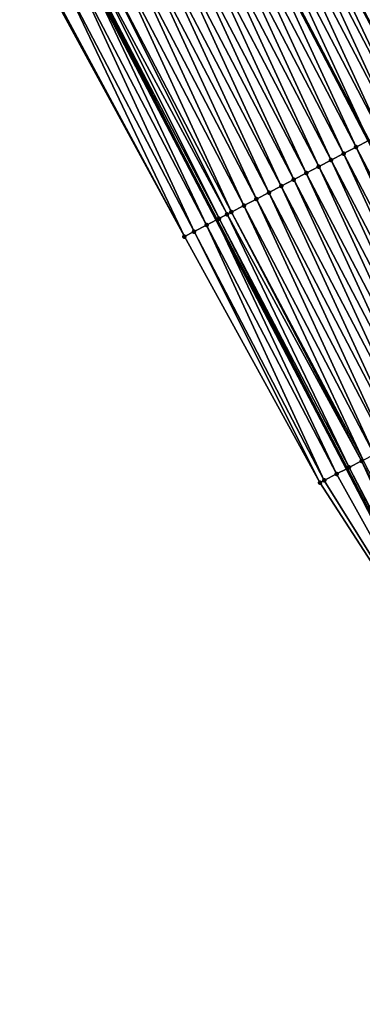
# Model space of a CAD drawing. Header units: feet. Extents: x 2007189 to 2022806, y 818621 to 837694.
# Tile 68 of 256: x 2013385 to 2013409, y 822920 to 822990. Entities that reach past the tile are written whole.
import ezdxf

# ---------------------------------------------------------------- set-up
doc = ezdxf.new("R2010")
doc.units = ezdxf.units.FT
doc.header["$MEASUREMENT"] = 0
for name, color, linetype, lineweight in [('EP_Travel Lane', 172, 'Continuous', 53), ('Road Shots', 141, 'Continuous', 100), ('Road X-Section', 40, 'Continuous', 13), ('STRIPING', 60, 'Continuous', 53)]:
    doc.layers.add(name, color=color, linetype=linetype, lineweight=lineweight)
doc.layers.add('I-77-MM17-21_SB-Surface-Border', color=7, linetype='Continuous')
doc.layers.add('I-77-MM17-21_SB-Surface-TIN', color=7, linetype='Continuous')

msp = doc.modelspace()

# ---------------------------------------------------------------- linework, layer by layer
at = {"layer": 'EP_Travel Lane'}
msp.add_polyline3d([(2013278.727651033, 823206.1892330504, 293.1254736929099), (2013287.962412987, 823188.4506579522, 292.8723417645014), (2013297.196568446, 823170.7132478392, 292.5287179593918), (2013306.430844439, 823152.9756061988, 292.2030764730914), (2013315.665312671, 823135.2375952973, 291.9061199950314), (2013324.899890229, 823117.4993743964, 291.6254835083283), (2013334.168931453, 823099.7502717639, 291.3403207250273), (2013343.426680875, 823082.024133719, 291.0607930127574), (2013352.683944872, 823064.2983680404, 290.7755883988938), (2013361.941192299, 823046.5720240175, 290.4923949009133), (2013371.198365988, 823028.8458211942, 290.1983324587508), (2013380.455628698, 823011.1194479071, 289.9173914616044), (2013389.7127102, 822993.393421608, 289.6097536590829), (2013398.969839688, 822975.6673034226, 289.3091916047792), (2013408.226910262, 822957.9412980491, 288.9999449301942), (2013417.48404017, 822940.2151790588, 288.6994390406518), (2013426.741229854, 822922.4889456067, 288.4077361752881), (2013435.998542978, 822904.7624757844, 288.1342228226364), (2013445.237817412, 822887.0430742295, 287.8475773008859), (2013454.471362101, 822869.304391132, 287.5629435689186), (2013463.704916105, 822851.5656901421, 287.2798097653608)], dxfattribs=at)
at = {"layer": 'I-77-MM17-21_SB-Surface-Border', "color": 3, "linetype": 'Continuous', "lineweight": -3}
msp.add_polyline3d([(2013462.69281233, 822851.0395398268, 287.2435409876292), (2013454.12927008, 822869.1265608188, 287.5500925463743), (2013444.488624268, 822886.653549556, 287.8240622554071), (2013435.615750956, 822904.5627418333, 288.1238318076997), (2013424.040171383, 822921.0804447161, 288.2822833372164), (2013417.231539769, 822940.0834799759, 288.6894989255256), (2013406.327561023, 822956.9507653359, 288.9173601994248), (2013396.685802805, 822974.4763016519, 289.2008140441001), (2013387.127419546, 822992.0453905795, 289.4835567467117), (2013376.196490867, 823008.8988237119, 289.6980120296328), (2013366.421437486, 823026.3549787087, 289.9675840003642), (2013357.681233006, 823044.3510062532, 290.2708755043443), (2013348.424108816, 823062.0771142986, 290.5722194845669), (2013339.166972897, 823079.8026264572, 290.8545330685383), (2013329.405284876, 823097.2660759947, 291.101665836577), (2013320.537554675, 823115.2385747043, 291.403838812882), (2013311.901293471, 823133.2869192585, 291.7122090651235), (2013303.252681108, 823151.3287658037, 292.0258912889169), (2013295.264537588, 823169.7116645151, 292.4488874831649), (2013287.868444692, 823188.4019344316, 292.869037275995), (2013277.78702232, 823205.7012820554, 293.1061810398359)], dxfattribs=at)
at = {"layer": 'I-77-MM17-21_SB-Surface-TIN', "color": 128, "linetype": 'Continuous', "lineweight": -3}
for points in [[(2013416.873786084, 822985.0118098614, 289.6410163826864), (2013408.503143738, 823003.2006813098, 289.9535465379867), (2013407.61661809, 823002.7380017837, 289.9359165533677)], [(2013417.760297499, 822985.4745166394, 289.6565496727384), (2013409.389684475, 823003.6633319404, 289.9733991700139), (2013408.503143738, 823003.2006813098, 289.9535465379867)], [(2013416.873786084, 822985.0118098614, 289.6410163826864), (2013417.760297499, 822985.4745166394, 289.6565496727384), (2013408.503143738, 823003.2006813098, 289.9535465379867)], [(2013415.98727164, 822984.5491088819, 289.6250370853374), (2013407.61661809, 823002.7380017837, 289.9359165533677), (2013406.730099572, 823002.2753086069, 289.9193365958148)], [(2013415.98727164, 822984.5491088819, 289.6250370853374), (2013416.873786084, 822985.0118098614, 289.6410163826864), (2013407.61661809, 823002.7380017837, 289.9359165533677)], [(2013414.214195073, 822983.6237982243, 289.5860555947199), (2013405.843590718, 823001.8125969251, 289.9041800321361), (2013404.957102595, 823001.3498455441, 289.8920771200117)], [(2013415.100743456, 822984.0864342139, 289.6070339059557), (2013406.730099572, 823002.2753086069, 289.9193365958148), (2013405.843590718, 823001.8125969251, 289.9041800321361)], [(2013414.214195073, 822983.6237982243, 289.5860555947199), (2013415.100743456, 822984.0864342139, 289.6070339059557), (2013405.843590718, 823001.8125969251, 289.9041800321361)], [(2013415.100743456, 822984.0864342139, 289.6070339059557), (2013415.98727164, 822984.5491088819, 289.6250370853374), (2013406.730099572, 823002.2753086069, 289.9193365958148)], [(2013413.327651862, 822983.1611523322, 289.5658389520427), (2013404.957102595, 823001.3498455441, 289.8920771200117), (2013404.070648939, 823000.8870281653, 289.8850507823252)], [(2013413.327651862, 822983.1611523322, 289.5658389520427), (2013414.214195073, 822983.6237982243, 289.5860555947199), (2013404.957102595, 823001.3498455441, 289.8920771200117)], [(2013411.554630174, 822982.2357365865, 289.5349408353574), (2013403.184127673, 823000.4243402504, 289.8680660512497), (2013402.297610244, 822999.9616449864, 289.8516466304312)], [(2013412.441144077, 822982.6984386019, 289.5508404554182), (2013403.894511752, 823000.7950886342, 289.8823443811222), (2013403.184127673, 823000.4243402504, 289.8680660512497)], [(2013411.554630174, 822982.2357365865, 289.5349408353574), (2013412.441144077, 822982.6984386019, 289.5508404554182), (2013403.184127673, 823000.4243402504, 289.8680660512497)], [(2013413.327651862, 822983.1611523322, 289.5658389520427), (2013404.070648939, 823000.8870281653, 289.8850507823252), (2013403.894511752, 823000.7950886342, 289.8823443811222)], [(2013412.441144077, 822982.6984386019, 289.5508404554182), (2013413.327651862, 822983.1611523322, 289.5658389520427), (2013403.894511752, 823000.7950886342, 289.8823443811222)], [(2013410.668115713, 822981.77303564, 289.5189590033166), (2013402.297610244, 822999.9616449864, 289.8516466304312), (2013401.411068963, 822999.4989953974, 289.8317138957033)], [(2013410.668115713, 822981.77303564, 289.5189590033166), (2013411.554630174, 822982.2357365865, 289.5349408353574), (2013402.297610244, 822999.9616449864, 289.8516466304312)], [(2013408.895113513, 822980.84758258, 289.490931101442), (2013400.524497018, 822999.0364018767, 289.8074247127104), (2013399.637985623, 822998.5736977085, 289.7917338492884)], [(2013401.411068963, 822999.4989953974, 289.8317138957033), (2013400.524497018, 822999.0364018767, 289.8074247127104), (2013409.781616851, 822981.3103021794, 289.5054345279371)], [(2013408.895113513, 822980.84758258, 289.490931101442), (2013409.781616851, 822981.3103021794, 289.5054345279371), (2013400.524497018, 822999.0364018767, 289.8074247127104)], [(2013410.668115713, 822981.77303564, 289.5189590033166), (2013401.411068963, 822999.4989953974, 289.8317138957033), (2013409.781616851, 822981.3103021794, 289.5054345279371)], [(2013408.008608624, 822980.384863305, 289.4763590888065), (2013399.637985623, 822998.5736977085, 289.7917338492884), (2013398.751503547, 822998.1109347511, 289.7805214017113)], [(2013408.008608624, 822980.384863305, 289.4763590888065), (2013408.895113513, 822980.84758258, 289.490931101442), (2013399.637985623, 822998.5736977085, 289.7917338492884)], [(2013406.235582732, 822979.4594556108, 289.4448416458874), (2013397.864992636, 822997.6482270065, 289.7650619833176), (2013396.978479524, 822997.1855234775, 289.7492783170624)], [(2013407.122098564, 822979.9221539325, 289.4610253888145), (2013398.751503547, 822998.1109347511, 289.7805214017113), (2013397.864992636, 822997.6482270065, 289.7650619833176)], [(2013406.235582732, 822979.4594556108, 289.4448416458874), (2013407.122098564, 822979.9221539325, 289.4610253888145), (2013397.864992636, 822997.6482270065, 289.7650619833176)], [(2013407.122098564, 822979.9221539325, 289.4610253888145), (2013408.008608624, 822980.384863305, 289.4763590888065), (2013398.751503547, 822998.1109347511, 289.7805214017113)], [(2013405.349091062, 822978.9967110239, 289.4322166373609), (2013396.978479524, 822997.1855234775, 289.7492783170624), (2013396.091971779, 822996.7228096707, 289.7342852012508)], [(2013405.349091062, 822978.9967110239, 289.4322166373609), (2013406.235582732, 822979.4594556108, 289.4448416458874), (2013396.978479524, 822997.1855234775, 289.7492783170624)], [(2013403.5761092, 822978.0712190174, 289.4071844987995), (2013395.205469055, 822996.2600862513, 289.7200314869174), (2013394.318969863, 822995.7973560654, 289.7062982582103)], [(2013404.462608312, 822978.5339493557, 289.4209055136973), (2013396.091971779, 822996.7228096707, 289.7342852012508), (2013395.205469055, 822996.2600862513, 289.7200314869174)], [(2013403.5761092, 822978.0712190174, 289.4071844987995), (2013404.462608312, 822978.5339493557, 289.4209055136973), (2013395.205469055, 822996.2600862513, 289.7200314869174)], [(2013404.462608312, 822978.5339493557, 289.4209055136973), (2013405.349091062, 822978.9967110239, 289.4322166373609), (2013396.091971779, 822996.7228096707, 289.7342852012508)], [(2013402.689590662, 822977.6085258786, 289.390602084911), (2013394.318969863, 822995.7973560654, 289.7062982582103), (2013393.43246559, 822995.334635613, 289.6918163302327)], [(2013402.689590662, 822977.6085258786, 289.390602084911), (2013403.5761092, 822978.0712190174, 289.4071844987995), (2013394.318969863, 822995.7973560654, 289.7062982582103)], [(2013400.916561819, 822976.6831238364, 289.3586498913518), (2013392.545949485, 822994.871937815, 289.6755918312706), (2013391.659438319, 822994.4092305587, 289.6600948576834)], [(2013401.803067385, 822977.1458418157, 289.3733215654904), (2013393.43246559, 822995.334635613, 289.6918163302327), (2013392.545949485, 822994.871937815, 289.6755918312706)], [(2013401.803067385, 822977.1458418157, 289.3733215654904), (2013392.545949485, 822994.871937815, 289.6755918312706), (2013400.916561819, 822976.6831238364, 289.3586498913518)], [(2013401.803067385, 822977.1458418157, 289.3733215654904), (2013402.689590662, 822977.6085258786, 289.390602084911), (2013393.43246559, 822995.334635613, 289.6918163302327)], [(2013400.030040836, 822976.2204353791, 289.3417073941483), (2013391.659438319, 822994.4092305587, 289.6600948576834), (2013390.772895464, 822993.9465839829, 289.6399303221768)], [(2013400.030040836, 822976.2204353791, 289.3417073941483), (2013400.916561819, 822976.6831238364, 289.3586498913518), (2013391.659438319, 822994.4092305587, 289.6600948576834)], [(2013398.256817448, 822975.2954058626, 289.2811004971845), (2013389.7127102, 822993.393421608, 289.6097536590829), (2013388.999696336, 822993.0215080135, 289.5828956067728)], [(2013389.886329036, 822993.4839825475, 289.6162935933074), (2013389.7127102, 822993.393421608, 289.6097536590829), (2013398.969839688, 822975.6673034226, 289.3091916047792)], [(2013398.256817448, 822975.2954058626, 289.2811004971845), (2013398.969839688, 822975.6673034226, 289.3091916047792), (2013389.7127102, 822993.393421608, 289.6097536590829)], [(2013399.143460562, 822975.7578604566, 289.3160317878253), (2013390.240858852, 822993.6689551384, 289.6268032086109), (2013389.886329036, 822993.4839825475, 289.6162935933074)], [(2013399.143460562, 822975.7578604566, 289.3160317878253), (2013389.886329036, 822993.4839825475, 289.6162935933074), (2013398.969839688, 822975.6673034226, 289.3091916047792)], [(2013399.718215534, 822976.0577177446, 289.3340184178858), (2013390.772895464, 822993.9465839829, 289.6399303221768), (2013390.240858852, 822993.6689551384, 289.6268032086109)], [(2013399.143460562, 822975.7578604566, 289.3160317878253), (2013399.718215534, 822976.0577177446, 289.3340184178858), (2013390.240858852, 822993.6689551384, 289.6268032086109)], [(2013399.718215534, 822976.0577177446, 289.3340184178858), (2013400.030040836, 822976.2204353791, 289.3417073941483), (2013390.772895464, 822993.9465839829, 289.6399303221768)], [(2013397.370112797, 822974.8330691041, 289.2371052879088), (2013388.999696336, 822993.0215080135, 289.5828956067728), (2013388.112980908, 822992.5591918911, 289.5373125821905)], [(2013397.370112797, 822974.8330691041, 289.2371052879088), (2013398.256817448, 822975.2954058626, 289.2811004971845), (2013388.999696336, 822993.0215080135, 289.5828956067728)], [(2013387.127419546, 822992.0453905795, 289.4835567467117), (2013396.685802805, 822974.4763016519, 289.2008140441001), (2013387.226245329, 822992.0969143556, 289.4887614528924)], [(2013387.226245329, 822992.0969143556, 289.4887614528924), (2013396.685802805, 822974.4763016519, 289.2008140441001), (2013388.112980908, 822992.5591918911, 289.5373125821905)], [(2013397.370112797, 822974.8330691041, 289.2371052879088), (2013388.112980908, 822992.5591918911, 289.5373125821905), (2013396.685802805, 822974.4763016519, 289.2008140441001)], [(2013417.26569146, 822962.658834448, 289.1689208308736), (2013408.895113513, 822980.84758258, 289.490931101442), (2013408.008608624, 822980.384863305, 289.4763590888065)], [(2013418.152144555, 822963.1216529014, 289.1758642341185), (2013409.781616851, 822981.3103021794, 289.5054345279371), (2013408.895113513, 822980.84758258, 289.490931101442)], [(2013417.26569146, 822962.658834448, 289.1689208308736), (2013418.152144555, 822963.1216529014, 289.1758642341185), (2013408.895113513, 822980.84758258, 289.490931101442)], [(2013416.379240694, 822962.1960115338, 289.1623205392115), (2013408.008608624, 822980.384863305, 289.4763590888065), (2013407.122098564, 822979.9221539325, 289.4610253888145)], [(2013416.379240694, 822962.1960115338, 289.1623205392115), (2013417.26569146, 822962.658834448, 289.1689208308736), (2013408.008608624, 822980.384863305, 289.4763590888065)], [(2013414.606248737, 822961.2705388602, 289.1358009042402), (2013406.235582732, 822979.4594556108, 289.4448416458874), (2013405.349091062, 822978.9967110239, 289.4322166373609)], [(2013415.492755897, 822961.7332537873, 289.1507075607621), (2013407.122098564, 822979.9221539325, 289.4610253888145), (2013406.235582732, 822979.4594556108, 289.4448416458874)], [(2013414.606248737, 822961.2705388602, 289.1358009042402), (2013415.492755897, 822961.7332537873, 289.1507075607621), (2013406.235582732, 822979.4594556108, 289.4448416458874)], [(2013415.492755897, 822961.7332537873, 289.1507075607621), (2013416.379240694, 822962.1960115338, 289.1623205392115), (2013407.122098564, 822979.9221539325, 289.4610253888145)], [(2013413.719739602, 822960.807827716, 289.1206032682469), (2013405.349091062, 822978.9967110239, 289.4322166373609), (2013404.462608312, 822978.5339493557, 289.4209055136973)], [(2013413.719739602, 822960.807827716, 289.1206032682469), (2013414.606248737, 822961.2705388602, 289.1358009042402), (2013405.349091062, 822978.9967110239, 289.4322166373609)], [(2013411.946697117, 822959.8824517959, 289.0866413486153), (2013403.5761092, 822978.0712190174, 289.4071844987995), (2013402.689590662, 822977.6085258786, 289.390602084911)], [(2013412.833219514, 822960.3451375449, 289.1037923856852), (2013404.462608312, 822978.5339493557, 289.4209055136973), (2013403.5761092, 822978.0712190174, 289.4071844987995)], [(2013411.946697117, 822959.8824517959, 289.0866413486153), (2013412.833219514, 822960.3451375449, 289.1037923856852), (2013403.5761092, 822978.0712190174, 289.4071844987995)], [(2013412.833219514, 822960.3451375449, 289.1037923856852), (2013413.719739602, 822960.807827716, 289.1206032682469), (2013404.462608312, 822978.5339493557, 289.4209055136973)], [(2013411.060169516, 822959.4197760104, 289.0687239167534), (2013402.689590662, 822977.6085258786, 289.390602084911), (2013401.803067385, 822977.1458418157, 289.3733215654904)], [(2013411.060169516, 822959.4197760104, 289.0687239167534), (2013411.946697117, 822959.8824517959, 289.0866413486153), (2013402.689590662, 822977.6085258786, 289.390602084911)], [(2013409.404621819, 822958.5557279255, 289.0366713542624), (2013400.916561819, 822976.6831238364, 289.3586498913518), (2013400.030040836, 822976.2204353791, 289.3417073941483)], [(2013410.173656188, 822958.9570728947, 289.0529087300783), (2013401.803067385, 822977.1458418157, 289.3733215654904), (2013400.916561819, 822976.6831238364, 289.3586498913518)], [(2013409.404621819, 822958.5557279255, 289.0366713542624), (2013410.173656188, 822958.9570728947, 289.0529087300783), (2013400.916561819, 822976.6831238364, 289.3586498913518)], [(2013410.173656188, 822958.9570728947, 289.0529087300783), (2013411.060169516, 822959.4197760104, 289.0687239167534), (2013401.803067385, 822977.1458418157, 289.3733215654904)], [(2013408.400530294, 822958.0318566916, 289.0066613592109), (2013399.718215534, 822976.0577177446, 289.3340184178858), (2013399.143460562, 822975.7578604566, 289.3160317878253)], [(2013409.287118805, 822958.4944158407, 289.0335504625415), (2013400.030040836, 822976.2204353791, 289.3417073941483), (2013399.718215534, 822976.0577177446, 289.3340184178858)], [(2013408.400530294, 822958.0318566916, 289.0066613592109), (2013409.287118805, 822958.4944158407, 289.0335504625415), (2013399.718215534, 822976.0577177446, 289.3340184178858)], [(2013409.287118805, 822958.4944158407, 289.0335504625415), (2013409.404621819, 822958.5557279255, 289.0366713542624), (2013400.030040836, 822976.2204353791, 289.3417073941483)], [(2013406.627209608, 822957.1070134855, 288.9317230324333), (2013398.256817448, 822975.2954058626, 289.2811004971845), (2013397.370112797, 822974.8330691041, 289.2371052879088)], [(2013407.513891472, 822957.5693938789, 288.9723620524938), (2013398.969839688, 822975.6673034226, 289.3091916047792), (2013398.256817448, 822975.2954058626, 289.2811004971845)], [(2013406.627209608, 822957.1070134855, 288.9317230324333), (2013407.513891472, 822957.5693938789, 288.9723620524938), (2013398.256817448, 822975.2954058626, 289.2811004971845)], [(2013399.143460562, 822975.7578604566, 289.3160317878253), (2013398.969839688, 822975.6673034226, 289.3091916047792), (2013408.226910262, 822957.9412980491, 288.9999449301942)], [(2013407.513891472, 822957.5693938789, 288.9723620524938), (2013408.226910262, 822957.9412980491, 288.9999449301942), (2013398.969839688, 822975.6673034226, 289.3091916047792)], [(2013408.400530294, 822958.0318566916, 289.0066613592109), (2013399.143460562, 822975.7578604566, 289.3160317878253), (2013408.226910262, 822957.9412980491, 288.9999449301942)], [(2013406.327561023, 822956.9507653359, 288.9173601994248), (2013397.370112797, 822974.8330691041, 289.2371052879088), (2013396.685802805, 822974.4763016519, 289.2008140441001)], [(2013406.327561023, 822956.9507653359, 288.9173601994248), (2013406.627209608, 822957.1070134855, 288.9317230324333), (2013397.370112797, 822974.8330691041, 289.2371052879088)], [(2013417.657661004, 822940.3057361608, 288.7062739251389), (2013409.287118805, 822958.4944158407, 289.0335504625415), (2013408.400530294, 822958.0318566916, 289.0066613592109)], [(2013418.544272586, 822940.7682511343, 288.7365610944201), (2013409.404621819, 822958.5557279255, 289.0366713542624), (2013409.287118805, 822958.4944158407, 289.0335504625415)], [(2013417.657661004, 822940.3057361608, 288.7062739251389), (2013418.544272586, 822940.7682511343, 288.7365610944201), (2013409.287118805, 822958.4944158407, 289.0335504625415)], [(2013417.231539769, 822940.0834799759, 288.6894989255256), (2013408.226910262, 822957.9412980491, 288.9999449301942), (2013407.513891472, 822957.5693938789, 288.9723620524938)], [(2013408.400530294, 822958.0318566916, 289.0066613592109), (2013408.226910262, 822957.9412980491, 288.9999449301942), (2013417.48404017, 822940.2151790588, 288.6994390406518)], [(2013417.231539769, 822940.0834799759, 288.6894989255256), (2013417.48404017, 822940.2151790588, 288.6994390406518), (2013408.226910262, 822957.9412980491, 288.9999449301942)], [(2013417.657661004, 822940.3057361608, 288.7062739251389), (2013408.400530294, 822958.0318566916, 289.0066613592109), (2013417.48404017, 822940.2151790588, 288.6994390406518)], [(2013417.231539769, 822940.0834799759, 288.6894989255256), (2013406.627209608, 822957.1070134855, 288.9317230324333), (2013406.327561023, 822956.9507653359, 288.9173601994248)], [(2013417.231539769, 822940.0834799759, 288.6894989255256), (2013407.513891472, 822957.5693938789, 288.9723620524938), (2013406.627209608, 822957.1070134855, 288.9317230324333)]]:
    msp.add_3dface(points, dxfattribs=at)
at = {"layer": 'Road Shots', "lineweight": 100}
for p in [(2013408.895113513, 822980.84758258, 289.490931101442), (2013408.008608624, 822980.384863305, 289.4763590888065), (2013406.235582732, 822979.4594556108, 289.4448416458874), (2013407.122098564, 822979.9221539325, 289.4610253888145), (2013405.349091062, 822978.9967110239, 289.4322166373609), (2013403.5761092, 822978.0712190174, 289.4071844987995), (2013404.462608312, 822978.5339493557, 289.4209055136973), (2013402.689590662, 822977.6085258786, 289.390602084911), (2013400.916561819, 822976.6831238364, 289.3586498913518), (2013401.803067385, 822977.1458418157, 289.3733215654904), (2013399.718215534, 822976.0577177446, 289.3340184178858), (2013400.030040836, 822976.2204353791, 289.3417073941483), (2013398.256817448, 822975.2954058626, 289.2811004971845), (2013399.143460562, 822975.7578604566, 289.3160317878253), (2013396.685802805, 822974.4763016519, 289.2008140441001), (2013397.370112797, 822974.8330691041, 289.2371052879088), (2013409.287118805, 822958.4944158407, 289.0335504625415), (2013408.400530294, 822958.0318566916, 289.0066613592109), (2013406.327561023, 822956.9507653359, 288.9173601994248), (2013406.627209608, 822957.1070134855, 288.9317230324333), (2013407.513891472, 822957.5693938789, 288.9723620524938)]:
    msp.add_point(p, dxfattribs=at)
at = {"layer": 'Road X-Section', "extrusion": (-0.4628589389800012, 0.886310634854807, 0.01466496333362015), "elevation": -202503.3820569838, "flags": 128}
msp.add_lwpolyline([(-2165677.645434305, 3259.713988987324), (-2165676.645434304, 3259.748315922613), (-2165675.778468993, 3259.763067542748), (-2165675.645434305, 3259.762918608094), (-2165675.074468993, 3259.757277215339), (-2165674.645434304, 3259.749985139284), (-2165673.645434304, 3259.731043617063), (-2165672.645434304, 3259.711759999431), (-2165671.645434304, 3259.696225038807), (-2165670.645434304, 3259.680244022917), (-2165669.645434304, 3259.662238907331), (-2165668.645434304, 3259.641258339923), (-2165667.645434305, 3259.621039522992), (-2165666.645434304, 3259.606039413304), (-2165665.645434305, 3259.590138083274), (-2165664.645434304, 3259.57415453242), (-2165663.645434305, 3259.560628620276), (-2165662.645434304, 3259.5461236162), (-2165661.645434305, 3259.53155003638), (-2165660.645434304, 3259.516214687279), (-2165659.645434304, 3259.500029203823), (-2165658.645434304, 3259.487402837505), (-2165657.645434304, 3259.47609049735), (-2165656.645434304, 3259.462368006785), (-2165655.645434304, 3259.445783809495), (-2165654.645434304, 3259.42850143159), (-2165653.645434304, 3259.413828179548), (-2165652.645434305, 3259.396883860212), (-2165652.293707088, 3259.389194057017), (-2165651.645434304, 3259.371205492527), (-2165650.645434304, 3259.336270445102), (-2165649.645434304, 3259.292270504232), (-2165648.873707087, 3259.255975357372)], dxfattribs=at)
at = {"layer": 'Road X-Section', "extrusion": (-0.4628589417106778, 0.8863106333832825, 0.01466496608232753), "elevation": -202523.3887651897, "flags": 128}
msp.add_lwpolyline([(-2165676.644806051, 3259.71712619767), (-2165675.64480605, 3259.741253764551), (-2165675.51334332, 3259.741736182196), (-2165674.904962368, 3259.737211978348), (-2165674.644806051, 3259.732965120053), (-2165673.644806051, 3259.71281728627), (-2165672.644806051, 3259.693086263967), (-2165671.644806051, 3259.676399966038), (-2165670.644806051, 3259.662015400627), (-2165669.644806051, 3259.648199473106), (-2165668.644806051, 3259.633820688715), (-2165667.644806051, 3259.617038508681), (-2165666.644806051, 3259.598302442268), (-2165665.644806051, 3259.578285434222), (-2165664.644806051, 3259.557711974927), (-2165663.644806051, 3259.5386133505), (-2165662.644806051, 3259.525008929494), (-2165661.644806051, 3259.518064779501), (-2165660.644806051, 3259.511463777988), (-2165659.644806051, 3259.49984955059), (-2165658.644806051, 3259.484941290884), (-2165657.644806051, 3259.469742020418), (-2165656.644806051, 3259.452929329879), (-2165655.644806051, 3259.435776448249), (-2165654.644806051, 3259.417857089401), (-2165653.644806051, 3259.402040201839), (-2165652.77734332, 3259.385801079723), (-2165652.644806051, 3259.38267985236), (-2165651.644806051, 3259.355787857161), (-2165650.644806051, 3259.321484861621), (-2165649.644806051, 3259.280841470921), (-2165649.30686713, 3259.26647709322)], dxfattribs=at)
at = {"layer": 'STRIPING'}
msp.add_polyline3d([(2013289.659979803, 823211.8613459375, 293.2904341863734), (2013298.873560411, 823194.1116966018, 293.0421598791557), (2013308.086591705, 823176.3631055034, 292.7117268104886), (2013317.299729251, 823158.6143097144, 292.3971857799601), (2013326.512990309, 823140.8652759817, 292.1011178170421), (2013335.726313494, 823123.1161225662, 291.8143402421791), (2013344.98049878, 823105.3936643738, 291.5416885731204), (2013354.238230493, 823087.6675602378, 291.2593758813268), (2013363.49579992, 823069.9412176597, 290.9833055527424), (2013372.753010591, 823052.2149440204, 290.6946956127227), (2013382.010199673, 823034.4887117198, 290.4029074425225), (2013391.267372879, 823016.7625098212, 290.1087789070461), (2013400.524497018, 822999.0364018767, 289.8074247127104), (2013409.781616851, 822981.3103021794, 289.5054345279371), (2013419.038641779, 822963.5843842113, 289.1894671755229), (2013428.295858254, 822945.8580994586, 288.9017126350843), (2013437.553125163, 822928.1317181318, 288.6213868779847), (2013446.810338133, 822910.4054400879, 288.3331150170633), (2013456.057057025, 822892.6700521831, 288.0699559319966), (2013465.288821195, 822874.9303691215, 287.7901567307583), (2013474.520515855, 822857.1908196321, 287.4991712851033)], dxfattribs=at)

doc.saveas('drawing.dxf')
